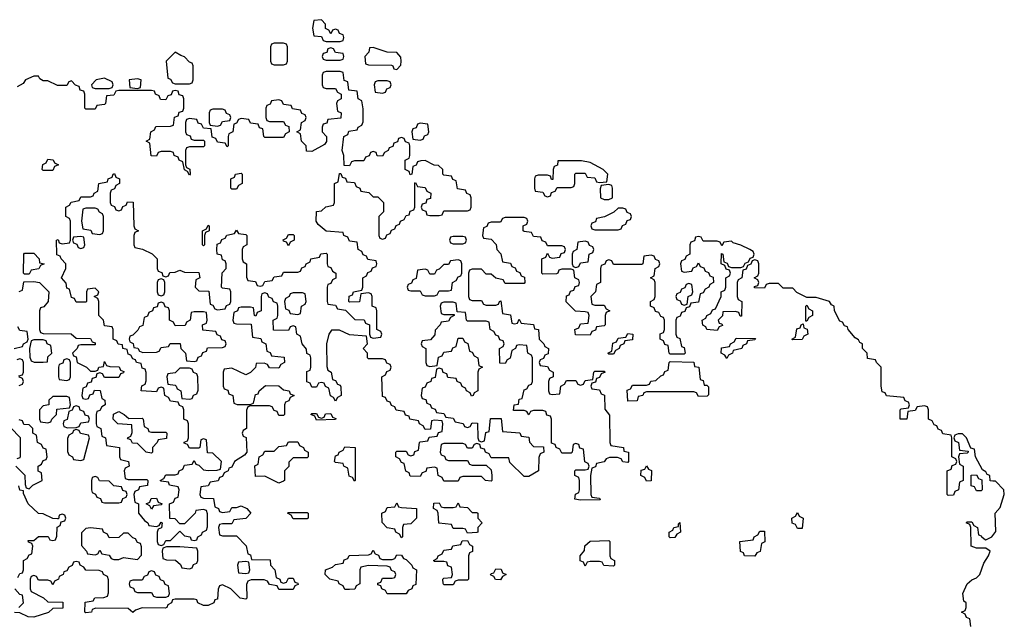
# Model space of a CAD drawing. Header units: inches. Extents: x 2773267 to 2867901, y 875810 to 985774.
# Tile 44 of 60: x 2825870 to 2830048, y 947036 to 949586. Entities that reach past the tile are written whole.
import ezdxf

# ---------------------------------------------------------------- set-up
doc = ezdxf.new("R2010")
doc.units = ezdxf.units.IN
doc.header["$MEASUREMENT"] = 0
doc.layers.add('C8924', color=7, linetype='Continuous')
doc.layers.add('C8934', color=7, linetype='Continuous')

msp = doc.modelspace()

# ---------------------------------------------------------------- linework, layer by layer
at = {"layer": 'C8924', "color": 6}
for points in [[(2827150, 949586), (2827118, 949582), (2827112, 949550), (2827118, 949518), (2827150, 949514), (2827158, 949498), (2827170, 949494), (2827230, 949494), (2827242, 949498), (2827246, 949510), (2827242, 949522), (2827227.3, 949527.3), (2827222, 949542), (2827210, 949546), (2827198, 949542), (2827190, 949526), (2827182, 949542), (2827168, 949548), (2827167.3, 949567.3)], [(2826990, 949486), (2826950, 949486), (2826938, 949482), (2826934, 949470), (2826934, 949410), (2826938, 949398), (2826950, 949394), (2826990, 949394), (2827002, 949398), (2827006, 949410), (2827006, 949470), (2827002, 949482)], [(2827190, 949466), (2827178, 949462), (2827172.7, 949447.3), (2827158, 949442), (2827154, 949430), (2827158, 949418), (2827170, 949414), (2827230, 949414), (2827242, 949418), (2827246, 949430), (2827242, 949442), (2827210, 949446), (2827202, 949462)], [(2827370, 949468), (2827354, 949466), (2827351.6, 949448.4), (2827334, 949430), (2827338, 949398), (2827350, 949394), (2827447.3, 949392.7), (2827454, 949390), (2827458, 949378), (2827470, 949374), (2827487.3, 949392.7), (2827488, 949410), (2827487.3, 949427.3), (2827470, 949446), (2827430, 949448)], [(2826530, 949448), (2826492, 949410), (2826498, 949338), (2826510, 949334), (2826518, 949318), (2826530, 949314), (2826590, 949314), (2826602, 949318), (2826606, 949330), (2826606, 949390), (2826602, 949402), (2826590, 949406), (2826568.9, 949428.9), (2826553.2, 949433.2)], [(2826230, 949338), (2826194, 949330), (2826174, 949310), (2826178, 949298), (2826190, 949294), (2826250, 949294), (2826262, 949298), (2826266, 949310), (2826262, 949322)], [(2826370, 949335.3), (2826334, 949330), (2826338, 949298), (2826370, 949294), (2826382, 949298), (2826386, 949330)], [(2827430, 949326), (2827390, 949326), (2827378, 949322), (2827374, 949310), (2827378, 949278), (2827410, 949274), (2827422, 949278), (2827427.3, 949292.7), (2827442, 949298), (2827446, 949310), (2827442, 949322)], [(2826730, 949206), (2826690, 949206), (2826678, 949202), (2826674, 949190), (2826674, 949150), (2826678, 949138), (2826710, 949134), (2826722, 949138), (2826730, 949154), (2826762, 949158), (2826766, 949170), (2826762, 949182), (2826747.3, 949187.3), (2826742, 949202)], [(2827570, 949146), (2827558, 949142), (2827552.7, 949127.3), (2827538, 949122), (2827534, 949110), (2827538, 949078), (2827570, 949074), (2827582, 949078), (2827587.3, 949092.7), (2827602, 949098), (2827606, 949110), (2827602, 949142)], [(2825970, 948946), (2825966, 948950), (2825968.4, 948971.6), (2825982, 948978), (2825990, 948994), (2826011.6, 948991.6), (2826018, 948978), (2826034, 948970), (2826018, 948962), (2826010, 948946)], [(2828254, 948986), (2828154, 948986), (2828151.6, 948968.4), (2828138, 948962), (2828134, 948950), (2828132.7, 948907.3), (2828127.3, 948907.3), (2828122, 948922), (2828110, 948926), (2828070, 948926), (2828058, 948922), (2828054, 948910), (2828054, 948870), (2828058, 948858), (2828090, 948854), (2828098, 948838), (2828110, 948834), (2828122, 948838), (2828127.3, 948852.7), (2828142, 948858), (2828150, 948874), (2828210, 948874), (2828222, 948878), (2828226, 948890), (2828226, 948930), (2828230, 948934), (2828270, 948934), (2828278, 948918), (2828310, 948914), (2828318, 948898), (2828330, 948894), (2828362, 948898), (2828366, 948930), (2828346, 948950), (2828290, 948979)], [(2826770, 948866), (2826766, 948870), (2826766, 948910), (2826782, 948918), (2826786, 948930), (2826810, 948934), (2826814, 948930), (2826814, 948890), (2826798, 948882), (2826790, 948866)], [(2828370, 948886), (2828338, 948882), (2828332.7, 948867.3), (2828334, 948830), (2828350, 948822), (2828370, 948822), (2828386, 948830), (2828386, 948870), (2828382, 948882)], [(2826190, 948786), (2826150, 948786), (2826138, 948782), (2826132, 948730), (2826138, 948698), (2826171.6, 948691.6), (2826178, 948678), (2826210, 948674), (2826222, 948678), (2826226, 948690), (2826226, 948750), (2826222, 948762), (2826208, 948768), (2826202, 948782)], [(2828430, 948786), (2828410, 948786), (2828391.6, 948768.4), (2828351.6, 948748.4), (2828318, 948742), (2828312.7, 948727.3), (2828298, 948722), (2828294, 948710), (2828298, 948698), (2828310, 948694), (2828410, 948694), (2828422, 948698), (2828428, 948712), (2828442, 948718), (2828447.3, 948732.7), (2828462, 948738), (2828466, 948750), (2828462, 948762), (2828447.3, 948767.3), (2828442, 948782)], [(2826650, 948626), (2826646, 948630), (2826646, 948690), (2826662, 948698), (2826670, 948714), (2826674, 948710), (2826674, 948690), (2826658, 948682), (2826654, 948670), (2826654, 948630)], [(2826130, 948666), (2826098, 948662), (2826094, 948650), (2826098, 948638), (2826112.7, 948632.7), (2826118, 948618), (2826130, 948614), (2826142, 948618), (2826146, 948630), (2826142, 948662)], [(2827010, 948626), (2827002, 948642), (2826990, 948646), (2826988.4, 948651.6), (2827002, 948658), (2827010, 948674), (2827030, 948674), (2827034, 948670), (2827034, 948650), (2827018, 948642)], [(2827750, 948666), (2827710, 948666), (2827698, 948662), (2827694, 948650), (2827698, 948638), (2827710, 948634), (2827750, 948634), (2827762, 948638), (2827766, 948650), (2827762, 948662)], [(2828270, 948646), (2828238, 948642), (2828234, 948610), (2828218, 948602), (2828214, 948590), (2828214, 948550), (2828218, 948538), (2828230, 948534), (2828242, 948538), (2828250, 948554), (2828282, 948558), (2828286, 948590), (2828302, 948598), (2828306, 948610), (2828302, 948622), (2828287.3, 948627.3), (2828282, 948642)], [(2825890, 948506), (2825886, 948510), (2825888, 948590), (2825890, 948594), (2825930, 948594), (2825952, 948570), (2825954, 948554), (2825974, 948550), (2825958, 948542), (2825951.6, 948528.4), (2825918, 948522), (2825910, 948506)], [(2827730, 948566), (2827698, 948562), (2827690, 948546), (2827670, 948546), (2827650, 948526), (2827638, 948522), (2827630, 948506), (2827610, 948506), (2827602, 948522), (2827590, 948526), (2827558, 948522), (2827552.7, 948487.3), (2827538, 948482), (2827532.7, 948467.3), (2827518, 948462), (2827514, 948450), (2827518, 948438), (2827530, 948434), (2827570, 948434), (2827578, 948418), (2827590, 948414), (2827630, 948414), (2827642, 948418), (2827650, 948434), (2827690, 948434), (2827702, 948438), (2827706, 948470), (2827722, 948478), (2827730, 948494), (2827742, 948498), (2827746, 948510), (2827746, 948550), (2827742, 948562)], [(2826470, 948486), (2826458, 948482), (2826454, 948470), (2826454, 948430), (2826458, 948418), (2826470, 948414), (2826482, 948418), (2826486, 948430), (2826486, 948470), (2826482, 948482)], [(2828710, 948466), (2828698, 948462), (2828692.7, 948447.3), (2828678, 948442), (2828672.7, 948427.3), (2828658, 948422), (2828654, 948410), (2828658, 948398), (2828672.7, 948392.7), (2828678, 948378), (2828690, 948374), (2828702, 948378), (2828706, 948410), (2828722, 948418), (2828726, 948430), (2828722, 948462)], [(2827070, 948426), (2827030, 948426), (2827018, 948422), (2827014, 948410), (2826998, 948402), (2826994, 948390), (2826998, 948358), (2827012, 948352), (2827018, 948338), (2827050, 948334), (2827062, 948338), (2827066, 948370), (2827082, 948378), (2827086, 948390), (2827082, 948422)], [(2826470, 948386), (2826458, 948382), (2826452.7, 948367.3), (2826438, 948362), (2826434, 948350), (2826418, 948342), (2826412.7, 948327.3), (2826398, 948322), (2826392.7, 948287.3), (2826378, 948282), (2826372, 948268), (2826350, 948246), (2826338, 948242), (2826334, 948230), (2826338, 948218), (2826351.6, 948211.6), (2826354, 948194), (2826371.6, 948191.6), (2826378, 948178), (2826392.7, 948172.7), (2826450, 948174), (2826462, 948178), (2826470, 948194), (2826502, 948198), (2826508.4, 948211.6), (2826551.6, 948211.6), (2826554, 948190), (2826574, 948170), (2826578, 948138), (2826610, 948134), (2826622, 948138), (2826627.3, 948152.7), (2826642, 948158), (2826647.3, 948172.7), (2826662, 948178), (2826667.3, 948192.7), (2826730, 948194), (2826742, 948198), (2826746, 948210), (2826742, 948222), (2826727.3, 948227.3), (2826722, 948242), (2826707.3, 948247.3), (2826702, 948262), (2826647.3, 948267.3), (2826646, 948290), (2826662, 948298), (2826666, 948310), (2826662, 948342), (2826650, 948346), (2826610, 948346), (2826598, 948342), (2826594, 948310), (2826578, 948302), (2826572.7, 948287.3), (2826530, 948286), (2826522, 948302), (2826506, 948310), (2826506, 948350), (2826502, 948362), (2826487.3, 948367.3), (2826482, 948382)], [(2829206, 948306), (2829206, 948370), (2829210, 948374), (2829218, 948358), (2829234, 948350), (2829234, 948330), (2829218, 948322), (2829210, 948306)], [(2829150, 948226), (2829146, 948230), (2829162, 948238), (2829167.3, 948272.7), (2829182, 948278), (2829186, 948290), (2829194, 948294), (2829198, 948278), (2829211.6, 948271.6), (2829214, 948250), (2829198, 948242), (2829190, 948228)], [(2828370, 948166), (2828366, 948170), (2828382, 948178), (2828387.3, 948212.7), (2828402, 948218), (2828410, 948234), (2828442, 948238), (2828450, 948254), (2828471.1, 948251.1), (2828470, 948226), (2828438, 948222), (2828434, 948210), (2828418, 948202), (2828414, 948190), (2828398, 948182), (2828390, 948166)], [(2825970, 948226), (2825930, 948226), (2825918, 948222), (2825912, 948190), (2825912.7, 948152.7), (2825918, 948138), (2825932, 948132), (2825970, 948131.3), (2825987.3, 948132.7), (2825990, 948154), (2826006, 948170), (2826002, 948202), (2825986, 948210), (2825982, 948222)], [(2828870, 948148), (2828862, 948162), (2828846, 948170), (2828847.3, 948192.7), (2828882, 948198), (2828886, 948210), (2828902, 948218), (2828910, 948234), (2828992.7, 948232.7), (2828990, 948226), (2828958, 948222), (2828954, 948210), (2828938, 948202), (2828934, 948190), (2828898, 948182), (2828894, 948170), (2828878, 948162)], [(2826070, 948146), (2826058, 948142), (2826052.7, 948127.3), (2826038, 948122), (2826034, 948110), (2826034, 948070), (2826038, 948058), (2826070, 948054), (2826082, 948058), (2826086, 948070), (2826086, 948130), (2826082, 948142)], [(2828774, 948034), (2828786, 948034), (2828792.7, 948027.3), (2828792.7, 947992.7), (2828787.3, 947987.3), (2828750, 947986), (2828742, 948002), (2828730, 948006), (2828530, 948006), (2828518, 948002), (2828514, 947990), (2828494, 947986), (2828490, 947968), (2828450, 947966), (2828447.3, 948012.7), (2828462, 948018), (2828470, 948034), (2828530, 948034), (2828542, 948038), (2828548.4, 948051.6), (2828570, 948054), (2828590, 948074), (2828602, 948078), (2828607.3, 948092.7), (2828622, 948098), (2828626, 948130), (2828630, 948134), (2828730, 948132), (2828734, 948114), (2828752, 948110), (2828758, 948058), (2828770, 948054)], [(2826590, 948106), (2826550, 948106), (2826530, 948086), (2826498, 948082), (2826494, 948070), (2826498, 948038), (2826530, 948034), (2826534, 948030), (2826538, 948018), (2826554, 948010), (2826558, 947978), (2826590, 947974), (2826602, 947978), (2826608, 947992), (2826622, 947998), (2826627.3, 948012.7), (2826626, 948070), (2826622, 948082), (2826608, 948088), (2826602, 948102)], [(2826070, 947986), (2826010, 947986), (2825994, 947970), (2825994, 947950), (2825970, 947946), (2825954, 947930), (2825954, 947890), (2825958, 947878), (2825990, 947874), (2826002, 947878), (2826006, 947890), (2826026, 947910), (2826028, 947932), (2826082, 947938), (2826086, 947950), (2826082, 947982)], [(2826110, 947946), (2826098, 947942), (2826092.7, 947927.3), (2826078, 947922), (2826071.6, 947888.4), (2826058, 947882), (2826054, 947870), (2826058, 947858), (2826072.7, 947852.7), (2826110, 947854), (2826122, 947858), (2826130, 947874), (2826162, 947878), (2826166, 947890), (2826162, 947902), (2826147.3, 947907.3), (2826142, 947922), (2826127.3, 947927.3), (2826122, 947942)], [(2826332.7, 947892.7), (2826390, 947894), (2826394, 947890), (2826398, 947858), (2826414, 947850), (2826418, 947838), (2826430, 947834), (2826490, 947834), (2826494, 947830), (2826492.7, 947807.3), (2826458, 947802), (2826454, 947790), (2826434, 947770), (2826434, 947750), (2826430, 947746), (2826406, 947750), (2826370, 947786), (2826348.4, 947788.4), (2826342, 947802), (2826330, 947806), (2826328, 947810), (2826342, 947818), (2826347.3, 947832.7), (2826346, 947866), (2826286, 947870), (2826266, 947890), (2826268.7, 947911.3), (2826290, 947922), (2826314, 947910)], [(2827130, 947886), (2827122, 947902), (2827106, 947910), (2827110, 947914), (2827130, 947914), (2827138, 947898), (2827150, 947894), (2827162, 947898), (2827167.3, 947912.7), (2827190, 947914), (2827198, 947898), (2827212, 947892), (2827210, 947888)], [(2826110, 947846), (2826098, 947842), (2826094, 947830), (2826078, 947822), (2826072.7, 947807.3), (2826072.7, 947752.7), (2826078, 947738), (2826094, 947730), (2826098, 947718), (2826130, 947714), (2826142, 947718), (2826166, 947810), (2826162, 947822), (2826128.4, 947828.4), (2826122, 947842)], [(2826970, 947618), (2826910, 947648), (2826870, 947646), (2826868.4, 947691.6), (2826882, 947698), (2826886, 947730), (2826902, 947738), (2826910, 947754), (2826950, 947754), (2826970, 947774), (2827002, 947778), (2827010, 947794), (2827050, 947794), (2827058, 947778), (2827074, 947770), (2827078, 947758), (2827094, 947750), (2827094, 947730), (2827090, 947726), (2827030, 947726), (2827012.7, 947707.3), (2827011.6, 947688.4), (2826994, 947670), (2826994, 947630), (2826990, 947626)], [(2827290, 947626), (2827282, 947642), (2827268.4, 947648.4), (2827262, 947682), (2827246, 947690), (2827242, 947702), (2827210, 947706), (2827206, 947710), (2827210, 947734), (2827222, 947738), (2827226, 947750), (2827242, 947758), (2827250, 947772), (2827294, 947770), (2827294, 947630)], [(2828530, 947626), (2828522, 947642), (2828506, 947650), (2828507.3, 947672.7), (2828522, 947678), (2828530, 947692), (2828538, 947678), (2828551.6, 947671.6), (2828550, 947628)], [(2829930, 947586), (2829922, 947602), (2829907.3, 947607.3), (2829907.3, 947652.7), (2829930, 947654), (2829938, 947638), (2829952.7, 947632.7), (2829954, 947590), (2829950, 947586)], [(2826190, 947646), (2826178, 947642), (2826174, 947630), (2826174, 947590), (2826178, 947578), (2826192, 947572), (2826198, 947558), (2826212.7, 947552.7), (2826218, 947538), (2826230, 947534), (2826290, 947534), (2826302, 947538), (2826307.3, 947552.7), (2826322, 947558), (2826326, 947570), (2826322, 947582), (2826307.3, 947587.3), (2826302, 947602), (2826270, 947606), (2826250, 947626), (2826208, 947628), (2826202, 947642)], [(2826430, 947508), (2826422, 947522), (2826406, 947530), (2826422, 947538), (2826427.3, 947552.7), (2826450, 947554), (2826458, 947538), (2826474, 947530), (2826470, 947526), (2826438, 947522)], [(2827490, 947386), (2827482, 947402), (2827466, 947410), (2827462, 947422), (2827430, 947428), (2827408.4, 947451.6), (2827406, 947490), (2827422, 947498), (2827430, 947514), (2827462, 947518), (2827470, 947534), (2827478, 947518), (2827490, 947514), (2827554, 947510), (2827554, 947470), (2827530, 947446), (2827498, 947442), (2827494, 947430), (2827494, 947390)], [(2827790, 947494), (2827810, 947494), (2827814, 947490), (2827814, 947470), (2827832, 947450), (2827814, 947430), (2827814, 947410), (2827810, 947408), (2827770, 947406), (2827762, 947422), (2827750, 947426), (2827710, 947426), (2827702, 947442), (2827648.7, 947448.7), (2827646, 947490), (2827642, 947502), (2827626, 947510), (2827627.3, 947532.7), (2827650, 947534), (2827658, 947518), (2827670, 947514), (2827710, 947514), (2827722, 947518), (2827730, 947534), (2827738, 947518), (2827770, 947514)], [(2827030, 947466), (2827022, 947482), (2827006, 947490), (2827010, 947494), (2827090, 947494), (2827094, 947490), (2827094, 947470), (2827090, 947466)], [(2829170, 947426), (2829162, 947442), (2829148.4, 947448.4), (2829146, 947470), (2829162, 947478), (2829170, 947494), (2829178, 947478), (2829194, 947470), (2829190, 947426)], [(2828630, 947386), (2828626, 947390), (2828626, 947410), (2828642, 947418), (2828646, 947430), (2828666, 947434), (2828666, 947446), (2828671.6, 947451.6), (2828674, 947410), (2828658, 947402), (2828650, 947388)], [(2826170, 947428), (2826150, 947426), (2826132.7, 947407.3), (2826132.7, 947352.7), (2826154, 947330), (2826158, 947318), (2826190, 947314), (2826202, 947318), (2826210, 947334), (2826218, 947318), (2826250, 947312), (2826258, 947298), (2826270, 947294), (2826290, 947294), (2826310, 947302), (2826370, 947294), (2826387.3, 947312.7), (2826387.3, 947347.3), (2826382, 947362), (2826370, 947366), (2826362, 947382), (2826350, 947386), (2826330, 947406), (2826310, 947406), (2826290, 947388), (2826250, 947386), (2826242, 947402), (2826226, 947410), (2826222, 947422)], [(2828990, 947308), (2828946, 947310), (2828942, 947322), (2828928.4, 947328.4), (2828926, 947370), (2828982, 947378), (2828986, 947390), (2829002, 947398), (2829010, 947414), (2829030, 947414), (2829031.6, 947368.4), (2829018, 947362), (2829012.7, 947327.3), (2828998, 947322)], [(2827670, 947186), (2827667.3, 947192.7), (2827666, 947210), (2827670, 947214), (2827702, 947218), (2827706, 947230), (2827702, 947262), (2827687.3, 947267.3), (2827682, 947282), (2827670, 947286), (2827630, 947286), (2827626, 947290), (2827642, 947298), (2827646, 947310), (2827662, 947318), (2827670, 947334), (2827702, 947338), (2827708.4, 947351.6), (2827742, 947358), (2827747.3, 947372.7), (2827770, 947374), (2827778, 947358), (2827792, 947350), (2827791.6, 947328.4), (2827778, 947322), (2827774, 947310), (2827774, 947210), (2827770, 947206), (2827730, 947206), (2827718, 947202), (2827710, 947186)], [(2828390, 947266), (2828348.4, 947268.4), (2828342, 947282), (2828330, 947286), (2828290, 947286), (2828278, 947282), (2828270, 947266), (2828262, 947282), (2828248.4, 947288.4), (2828248, 947310), (2828267.3, 947332.7), (2828268.7, 947351.3), (2828290, 947372), (2828370, 947374), (2828374, 947370), (2828374, 947310), (2828378, 947298), (2828394, 947290), (2828394, 947270)], [(2826550, 947348), (2826492.7, 947347.3), (2826478, 947342), (2826474, 947330), (2826478, 947298), (2826492.7, 947292.7), (2826531.6, 947291.6), (2826552.7, 947272.7), (2826558, 947258), (2826590, 947254), (2826602, 947258), (2826607.3, 947272.7), (2826622, 947278), (2826626, 947290), (2826626, 947330), (2826622, 947342)], [(2827410, 947294), (2827450, 947294), (2827462, 947298), (2827470, 947314), (2827490, 947312), (2827498, 947298), (2827510, 947294), (2827534, 947270), (2827538, 947258), (2827554, 947250), (2827551.6, 947188.4), (2827538, 947182), (2827534, 947170), (2827518, 947162), (2827510, 947148), (2827430, 947148.7), (2827422, 947162), (2827406, 947170), (2827402, 947182), (2827390, 947186), (2827390, 947194), (2827402, 947198), (2827410, 947214), (2827450, 947214), (2827462, 947218), (2827466, 947230), (2827462, 947242), (2827447.3, 947247.3), (2827442, 947262), (2827430, 947266), (2827350, 947268), (2827318, 947262), (2827314, 947250), (2827314, 947190), (2827298, 947182), (2827291.6, 947168.4), (2827270, 947166), (2827250, 947166), (2827242, 947182), (2827226, 947190), (2827222, 947202), (2827186, 947210), (2827166, 947230), (2827168, 947250), (2827198, 947262), (2827210, 947272), (2827242, 947278), (2827247.3, 947292.7), (2827262, 947298), (2827268.4, 947311.6), (2827350, 947314), (2827362, 947318), (2827370, 947334), (2827378, 947318), (2827392.7, 947312.7), (2827398, 947298)], [(2826830, 947286), (2826798, 947282), (2826794, 947270), (2826798, 947238), (2826830, 947234), (2826842, 947238), (2826846, 947250), (2826842, 947282)], [(2826430, 947246), (2826418, 947242), (2826412.7, 947227.3), (2826398, 947222), (2826390, 947206), (2826350, 947206), (2826338, 947202), (2826334, 947190), (2826338, 947178), (2826352.7, 947172.7), (2826358, 947158), (2826370, 947154), (2826430, 947154), (2826438, 947138), (2826450, 947134), (2826490, 947134), (2826502, 947138), (2826506, 947150), (2826502, 947182), (2826487.3, 947187.3), (2826482, 947202), (2826467.3, 947207.3), (2826462, 947222), (2826447.3, 947227.3), (2826442, 947242)], [(2827910, 947208), (2827888.4, 947208.4), (2827882, 947222), (2827868.4, 947228.4), (2827870, 947234), (2827882, 947238), (2827890, 947254), (2827912.7, 947252.7), (2827918, 947238), (2827934, 947230), (2827918, 947222)]]:
    msp.add_lwpolyline(points, close=True, dxfattribs=at)
for points in [[(2825868.4, 948431.6), (2825882, 948438), (2825887.3, 948472.7), (2825930, 948474), (2825954, 948470), (2825994, 948430), (2825991.3, 948388.7), (2825972.7, 948367.3), (2825958, 948362), (2825954, 948350), (2825954, 948270), (2825958, 948258), (2825970, 948254), (2826088.4, 948251.6), (2826110, 948234), (2826170, 948232), (2826178, 948218), (2826190, 948214), (2826190, 948206), (2826130, 948206), (2826118, 948202), (2826114, 948190), (2826094, 948170), (2826098, 948158), (2826110, 948154), (2826114, 948130), (2826154, 948110), (2826170, 948094), (2826190, 948094), (2826202, 948098), (2826206, 948110), (2826226, 948114), (2826230, 948134), (2826238, 948118), (2826252.7, 948112.7), (2826291.6, 948111.6), (2826298, 948098), (2826311.6, 948091.6), (2826310, 948086), (2826298, 948082), (2826290, 948066), (2826230, 948066), (2826222, 948082), (2826210, 948086), (2826198, 948082), (2826192.7, 948067.3), (2826178, 948062), (2826172.7, 948047.3), (2826158, 948042), (2826152.7, 948027.3), (2826138, 948022), (2826134, 947990), (2826138, 947978), (2826150, 947974), (2826162, 947978), (2826167.3, 947992.7), (2826182, 947998), (2826187.3, 948012.7), (2826212, 948012), (2826218, 947978), (2826231.3, 947970), (2826232, 947950), (2826218, 947942), (2826210, 947926), (2826198, 947922), (2826194, 947910), (2826194, 947870), (2826198, 947858), (2826214, 947850), (2826218, 947818), (2826234, 947810), (2826238, 947778), (2826294, 947770), (2826294, 947730), (2826298, 947718), (2826332, 947710), (2826334, 947690), (2826318, 947682), (2826314, 947670), (2826318, 947638), (2826330, 947634), (2826410, 947634), (2826414, 947630), (2826412, 947608), (2826378, 947602), (2826374, 947590), (2826358, 947582), (2826354, 947570), (2826358, 947538), (2826374, 947530), (2826374, 947490), (2826399.6, 947459.6), (2826414, 947450), (2826418, 947438), (2826450, 947434), (2826462, 947438), (2826470, 947452), (2826474, 947450), (2826471.6, 947428.4), (2826458, 947422), (2826454, 947410), (2826454, 947370), (2826458, 947358), (2826470, 947354), (2826482, 947358), (2826490, 947374), (2826510, 947374), (2826550, 947414), (2826570, 947394), (2826594, 947390), (2826598, 947378), (2826610, 947374), (2826622, 947378), (2826626, 947390), (2826642, 947398), (2826646, 947410), (2826662, 947418), (2826667.3, 947432.7), (2826667.3, 947487.3), (2826662, 947502), (2826650, 947506), (2826618, 947502), (2826614, 947490), (2826570, 947446), (2826550, 947446), (2826530, 947466), (2826507.3, 947467.3), (2826506, 947530), (2826522, 947538), (2826530, 947554), (2826542, 947558), (2826546, 947590), (2826542, 947602), (2826506, 947610), (2826502, 947622), (2826470, 947626), (2826466, 947630), (2826482, 947638), (2826490, 947654), (2826530, 947654), (2826542, 947658), (2826546, 947670), (2826562, 947678), (2826570, 947694), (2826602, 947698), (2826610, 947714), (2826618, 947698), (2826630, 947694), (2826650, 947674), (2826670, 947672), (2826707.3, 947672.7), (2826722, 947678), (2826726, 947710), (2826690, 947746), (2826667.3, 947747.3), (2826662, 947802), (2826650, 947806), (2826638, 947802), (2826634, 947770), (2826630, 947766), (2826590, 947766), (2826582, 947782), (2826567.3, 947787.3), (2826567.3, 947792.7), (2826582, 947798), (2826586, 947810), (2826586, 947870), (2826582, 947882), (2826566, 947890), (2826566, 947930), (2826562, 947942), (2826548, 947948), (2826542, 947962), (2826510, 947966), (2826502, 947982), (2826486, 947990), (2826482, 948022), (2826470, 948026), (2826458, 948022), (2826450, 948006), (2826386, 948010), (2826388.4, 948031.6), (2826402, 948038), (2826407.3, 948052.7), (2826407.3, 948087.3), (2826402, 948102), (2826390, 948106), (2826386, 948126), (2826366, 948130), (2826362, 948142), (2826350, 948146), (2826342, 948162), (2826330, 948166), (2826326, 948186), (2826308, 948190), (2826306, 948206), (2826288.4, 948208.4), (2826282, 948222), (2826266, 948230), (2826266, 948270), (2826262, 948282), (2826230, 948286), (2826226, 948310), (2826206, 948330), (2826206, 948390), (2826202, 948402), (2826186, 948410), (2826202, 948418), (2826206, 948430), (2826190, 948446), (2826158, 948442), (2826154, 948430), (2826154, 948390), (2826150, 948386), (2826110, 948386), (2826102, 948402), (2826090, 948406), (2826082, 948442), (2826070, 948446), (2826067.3, 948467.3), (2826048, 948490), (2826066, 948530), (2826066, 948550), (2826046, 948570), (2826042, 948582), (2826028, 948588), (2826026, 948650), (2826032.7, 948652.7), (2826038, 948638), (2826050, 948634), (2826082, 948638), (2826086, 948650), (2826086, 948730), (2826082, 948742), (2826066, 948750), (2826066, 948790), (2826082, 948798), (2826088.4, 948811.6), (2826122, 948818), (2826130, 948834), (2826170, 948834), (2826182, 948838), (2826186, 948850), (2826202, 948858), (2826206, 948890), (2826242, 948898), (2826246, 948910), (2826262, 948918), (2826266, 948930), (2826272.7, 948932.7), (2826278, 948918), (2826294, 948910), (2826294, 948890), (2826278, 948882), (2826272.7, 948867.3), (2826258, 948862), (2826254, 948850), (2826254, 948810), (2826258, 948798), (2826272.7, 948792.7), (2826278, 948778), (2826290, 948774), (2826302, 948778), (2826307.3, 948792.7), (2826322, 948798), (2826327.3, 948812.7), (2826351.6, 948811.6), (2826354, 948710), (2826358, 948698), (2826374, 948690), (2826358, 948682), (2826354, 948670), (2826354, 948630), (2826358, 948618), (2826391.6, 948611.6), (2826432, 948592), (2826454, 948570), (2826454, 948530), (2826458, 948518), (2826472.7, 948512.7), (2826478, 948498), (2826490, 948494), (2826502, 948498), (2826507.3, 948512.7), (2826530, 948514), (2826550, 948522), (2826570, 948514), (2826630, 948512), (2826634, 948490), (2826618, 948482), (2826614, 948450), (2826630, 948434), (2826672.7, 948432.7), (2826678, 948378), (2826690, 948374), (2826698, 948358), (2826710, 948354), (2826742, 948358), (2826748, 948372), (2826762, 948378), (2826766, 948390), (2826766, 948430), (2826762, 948442), (2826730, 948446), (2826726, 948450), (2826728.9, 948511.1), (2826746, 948530), (2826746, 948550), (2826742, 948562), (2826730, 948566), (2826726, 948586), (2826708, 948590), (2826706, 948610), (2826707.3, 948632.7), (2826722, 948638), (2826727.3, 948652.7), (2826742, 948658), (2826748.4, 948671.6), (2826782, 948678), (2826790, 948692), (2826798, 948678), (2826830, 948674), (2826834, 948670), (2826834, 948630), (2826818, 948622), (2826814, 948610), (2826814, 948570), (2826818, 948558), (2826832, 948550), (2826832.7, 948492.7), (2826838, 948478), (2826870, 948474), (2826878, 948458), (2826890, 948454), (2826902, 948458), (2826910, 948474), (2826942, 948478), (2826950, 948494), (2826982, 948498), (2826990, 948514), (2827050, 948514), (2827062, 948518), (2827067.3, 948532.7), (2827082, 948538), (2827086, 948550), (2827102, 948558), (2827106, 948570), (2827142, 948578), (2827148.4, 948591.6), (2827170, 948594), (2827174, 948590), (2827174, 948550), (2827178, 948538), (2827190, 948534), (2827198, 948518), (2827212, 948510), (2827211.6, 948488.4), (2827198, 948482), (2827190, 948466), (2827178, 948462), (2827174, 948450), (2827174, 948390), (2827178, 948378), (2827210, 948374), (2827218, 948358), (2827252.7, 948352.7), (2827292.7, 948312.7), (2827331.6, 948311.6), (2827338, 948298), (2827354, 948290), (2827354, 948250), (2827358, 948238), (2827370, 948234), (2827402, 948238), (2827406, 948250), (2827402, 948262), (2827386, 948270), (2827386, 948350), (2827382, 948362), (2827366, 948370), (2827366, 948410), (2827362, 948422), (2827350, 948426), (2827318, 948422), (2827311.6, 948388.4), (2827270, 948386), (2827266, 948390), (2827268.4, 948411.6), (2827282, 948418), (2827286, 948430), (2827322, 948438), (2827326, 948450), (2827326, 948490), (2827342, 948498), (2827347.3, 948512.7), (2827362, 948518), (2827367.3, 948532.7), (2827382, 948538), (2827386, 948550), (2827382, 948562), (2827347.3, 948567.3), (2827342, 948582), (2827327.3, 948587.3), (2827322, 948602), (2827306, 948610), (2827302, 948642), (2827270, 948646), (2827262, 948662), (2827246, 948670), (2827242, 948682), (2827170, 948688), (2827136.4, 948716.4), (2827128, 948730), (2827130, 948772), (2827150, 948774), (2827168.4, 948791.6), (2827202, 948798), (2827206, 948810), (2827206, 948890), (2827222, 948898), (2827227.3, 948932.7), (2827232.7, 948932.7), (2827238, 948918), (2827252.7, 948912.7), (2827258, 948898), (2827290, 948894), (2827298, 948878), (2827314, 948870), (2827318, 948858), (2827351.6, 948851.6), (2827370, 948834), (2827390, 948834), (2827414, 948810), (2827414, 948770), (2827394, 948750), (2827394, 948670), (2827398, 948658), (2827410, 948654), (2827422, 948658), (2827427.3, 948672.7), (2827442, 948678), (2827447.3, 948692.7), (2827462, 948698), (2827467.3, 948712.7), (2827482, 948718), (2827486, 948730), (2827502, 948738), (2827510, 948754), (2827522, 948758), (2827527.3, 948772.7), (2827542, 948778), (2827546, 948790), (2827546, 948890), (2827550, 948894), (2827558, 948878), (2827590, 948874), (2827598, 948858), (2827614, 948850), (2827612.7, 948827.3), (2827598, 948822), (2827592.7, 948807.3), (2827578, 948802), (2827574, 948790), (2827578, 948778), (2827592.7, 948772.7), (2827598, 948758), (2827610, 948754), (2827650, 948754), (2827662, 948758), (2827670, 948774), (2827770, 948774), (2827782, 948778), (2827786, 948790), (2827786, 948830), (2827782, 948842), (2827767.3, 948847.3), (2827762, 948862), (2827727.3, 948867.3), (2827722, 948902), (2827707.3, 948907.3), (2827702, 948922), (2827670, 948926), (2827666, 948930), (2827666, 948950), (2827647.3, 948967.3), (2827628.4, 948968.4), (2827590, 948988), (2827572.7, 948987.3), (2827558, 948982), (2827552, 948968), (2827538, 948962), (2827534, 948930), (2827527.3, 948927.3), (2827522, 948942), (2827506, 948950), (2827506, 948990), (2827522, 948998), (2827526, 949010), (2827526, 949050), (2827522, 949062), (2827507.3, 949067.3), (2827502, 949082), (2827490, 949086), (2827478, 949082), (2827472.7, 949067.3), (2827458, 949062), (2827452.7, 949047.3), (2827438, 949042), (2827434, 949030), (2827418, 949022), (2827410, 949006), (2827387.3, 949007.3), (2827382, 949022), (2827370, 949026), (2827358, 949022), (2827352.7, 949007.3), (2827338, 949002), (2827330, 948986), (2827290, 948986), (2827278, 948982), (2827270, 948966), (2827247.3, 948967.3), (2827246, 949010), (2827238, 949030), (2827246, 949090), (2827262, 949098), (2827267.3, 949112.7), (2827302, 949118), (2827306, 949130), (2827322, 949138), (2827327.3, 949152.7), (2827327.3, 949207.3), (2827322, 949242), (2827306, 949250), (2827302, 949282), (2827267.3, 949287.3), (2827262, 949322), (2827247.3, 949327.3), (2827242, 949362), (2827230, 949366), (2827170, 949366), (2827158, 949362), (2827154, 949350), (2827154, 949310), (2827158, 949298), (2827170, 949294), (2827210, 949294), (2827218, 949278), (2827234, 949270), (2827234, 949250), (2827218, 949242), (2827214, 949230), (2827218, 949198), (2827234, 949190), (2827232.7, 949167.3), (2827178, 949162), (2827172.7, 949147.3), (2827158, 949142), (2827154, 949130), (2827154, 949110), (2827172, 949090), (2827171.6, 949068.4), (2827163.6, 949056.4), (2827110, 949026), (2827087.3, 949027.3), (2827086, 949050), (2827066, 949070), (2827062, 949102), (2827046, 949110), (2827062, 949118), (2827066, 949150), (2827082, 949158), (2827086, 949170), (2827082, 949182), (2827067.3, 949187.3), (2827062, 949202), (2827027.3, 949207.3), (2827022, 949222), (2826990, 949226), (2826982, 949242), (2826970, 949246), (2826938, 949242), (2826932.7, 949227.3), (2826918, 949222), (2826914, 949210), (2826914, 949170), (2826918, 949158), (2826930, 949154), (2826990, 949154), (2826998, 949138), (2827012.7, 949132.7), (2827014, 949110), (2826998, 949102), (2826990, 949086), (2826910, 949086), (2826906, 949090), (2826902, 949122), (2826887.3, 949127.3), (2826882, 949142), (2826850, 949146), (2826842, 949162), (2826810, 949166), (2826798, 949162), (2826790, 949146), (2826778, 949142), (2826774, 949110), (2826758, 949102), (2826754, 949090), (2826754, 949050), (2826750, 949046), (2826742, 949062), (2826710, 949066), (2826702, 949082), (2826687.3, 949087.3), (2826682, 949122), (2826650, 949126), (2826642, 949142), (2826627.3, 949147.3), (2826622, 949162), (2826590, 949166), (2826578, 949162), (2826574, 949150), (2826574, 949110), (2826578, 949098), (2826592.7, 949092.7), (2826598, 949078), (2826610, 949074), (2826650, 949074), (2826654, 949070), (2826654, 949050), (2826650, 949046), (2826590, 949046), (2826578, 949042), (2826574, 949030), (2826574, 948970), (2826578, 948958), (2826591.6, 948951.6), (2826594, 948930), (2826590, 948926), (2826582, 948942), (2826568.7, 948948.7), (2826562, 948982), (2826546, 948990), (2826542, 949002), (2826526, 949010), (2826522, 949022), (2826510, 949026), (2826470, 949026), (2826458, 949022), (2826450, 949006), (2826427.3, 949007.3), (2826422, 949062), (2826406, 949070), (2826422, 949078), (2826426, 949110), (2826442, 949118), (2826447.3, 949132.7), (2826510, 949134), (2826522, 949138), (2826527.3, 949172.7), (2826542, 949178), (2826547.3, 949192.7), (2826562, 949198), (2826566, 949210), (2826566, 949250), (2826562, 949262), (2826547.3, 949267.3), (2826542, 949282), (2826530, 949286), (2826518, 949282), (2826512.7, 949267.3), (2826498, 949262), (2826490, 949246), (2826467.3, 949247.3), (2826462, 949262), (2826446, 949270), (2826442, 949282), (2826430, 949286), (2826290, 949286), (2826278, 949282), (2826270, 949266), (2826238, 949262), (2826234, 949230), (2826230, 949226), (2826198, 949222), (2826190, 949206), (2826150, 949206), (2826146, 949210), (2826146, 949270), (2826142, 949282), (2826127.3, 949287.3), (2826122, 949302), (2826107.3, 949307.3), (2826090, 949326), (2826078, 949322), (2826070, 949306), (2826030, 949306), (2825990, 949326), (2825970, 949326), (2825955.3, 949335.3), (2825950, 949346), (2825930, 949346), (2825894, 949330), (2825884.7, 949315.3), (2825859.6, 949300.4)], [(2830000, 947626.6), (2829987.3, 947627.3), (2829986, 947650), (2829974.6, 947654.6), (2829970, 947666), (2829955.3, 947675.3), (2829926, 947730), (2829922, 947762), (2829906, 947766), (2829888, 947810), (2829870, 947828), (2829852.7, 947827.3), (2829838, 947822), (2829834, 947810), (2829838, 947798), (2829854, 947790), (2829858, 947758), (2829894, 947754), (2829894, 947750), (2829890, 947746), (2829858, 947742), (2829854, 947730), (2829858, 947698), (2829874, 947690), (2829874, 947630), (2829858, 947622), (2829854, 947590), (2829838, 947582), (2829832.7, 947567.3), (2829810, 947566), (2829806, 947570), (2829806, 947670), (2829822, 947678), (2829827.3, 947692.7), (2829842, 947698), (2829846, 947710), (2829842, 947722), (2829826, 947730), (2829826, 947810), (2829822, 947822), (2829787.3, 947827.3), (2829782, 947842), (2829767.3, 947847.3), (2829762, 947862), (2829750, 947866), (2829742, 947882), (2829726, 947890), (2829726, 947930), (2829722, 947942), (2829710, 947946), (2829678, 947942), (2829670, 947926), (2829638, 947922), (2829634, 947890), (2829606, 947890), (2829606, 947930), (2829610, 947934), (2829642, 947938), (2829646, 947950), (2829642, 947962), (2829627.3, 947967.3), (2829622, 947982), (2829548.4, 947988.4), (2829542, 948002), (2829530, 948006), (2829526, 948030), (2829526, 948110), (2829506, 948130), (2829502, 948142), (2829467.3, 948147.3), (2829466, 948170), (2829446, 948190), (2829446, 948210), (2829434.6, 948214.6), (2829430, 948226), (2829415.3, 948235.3), (2829386, 948270), (2829382, 948282), (2829370, 948286), (2829362, 948302), (2829350, 948306), (2829328, 948350), (2829326, 948370), (2829315.3, 948375.3), (2829306, 948390), (2829250, 948406), (2829210, 948406), (2829167.3, 948427.3), (2829150, 948446), (2829110, 948446), (2829090, 948466), (2829050, 948466), (2829038, 948462), (2829030, 948446), (2828987.3, 948447.3), (2828987.3, 948452.7), (2829002, 948458), (2829006, 948470), (2829002, 948482), (2828986, 948490), (2829002, 948498), (2829006, 948510), (2829006, 948550), (2829002, 948562), (2828990, 948566), (2828978, 948562), (2828972.7, 948547.3), (2828958, 948542), (2828952.7, 948527.3), (2828938, 948522), (2828934, 948490), (2828918, 948482), (2828914, 948470), (2828914, 948410), (2828918, 948398), (2828934, 948390), (2828932.7, 948327.3), (2828927.3, 948327.3), (2828922, 948342), (2828907.3, 948347.3), (2828854, 948346), (2828851.6, 948328.4), (2828834, 948310), (2828838, 948298), (2828850, 948294), (2828852.7, 948287.3), (2828838, 948282), (2828830, 948266), (2828786, 948270), (2828782, 948282), (2828768.7, 948288.7), (2828766, 948310), (2828782, 948318), (2828786, 948330), (2828802, 948338), (2828810, 948354), (2828822, 948358), (2828846, 948410), (2828846, 948430), (2828862, 948438), (2828866, 948450), (2828866, 948490), (2828882, 948498), (2828886, 948510), (2828882, 948522), (2828867.3, 948527.3), (2828862, 948542), (2828846, 948550), (2828847.3, 948592.7), (2828854, 948590), (2828858, 948558), (2828872, 948552), (2828878, 948538), (2828890, 948534), (2828930, 948534), (2828942, 948538), (2828948, 948552), (2828962, 948558), (2828970, 948574), (2828982, 948578), (2828986, 948590), (2828982, 948602), (2828968, 948610), (2828930, 948628.7), (2828898, 948638), (2828890, 948646), (2828858, 948642), (2828850, 948626), (2828842, 948642), (2828830, 948646), (2828770, 948646), (2828762, 948662), (2828750, 948666), (2828738, 948662), (2828732.7, 948647.3), (2828718, 948642), (2828714, 948630), (2828714, 948590), (2828698, 948582), (2828692.7, 948567.3), (2828678, 948562), (2828674, 948550), (2828678, 948518), (2828690, 948514), (2828722, 948518), (2828727.3, 948532.7), (2828742, 948538), (2828750, 948554), (2828758, 948538), (2828772.7, 948532.7), (2828778, 948518), (2828792.7, 948512.7), (2828798, 948498), (2828812.7, 948492.7), (2828814, 948470), (2828798, 948462), (2828794, 948450), (2828778, 948442), (2828770, 948426), (2828758, 948422), (2828750, 948386), (2828718, 948382), (2828712.7, 948367.3), (2828698, 948362), (2828692.7, 948347.3), (2828678, 948342), (2828672.7, 948327.3), (2828658, 948322), (2828654, 948310), (2828654, 948250), (2828658, 948238), (2828671.6, 948231.6), (2828678, 948198), (2828690, 948194), (2828694, 948170), (2828690, 948166), (2828630, 948166), (2828626, 948170), (2828622, 948202), (2828607.3, 948207.3), (2828602, 948222), (2828588, 948230), (2828588.4, 948251.6), (2828602, 948258), (2828606, 948270), (2828606, 948310), (2828602, 948322), (2828590, 948326), (2828582, 948342), (2828567.3, 948347.3), (2828562, 948362), (2828546, 948370), (2828546, 948390), (2828562, 948398), (2828566, 948410), (2828566, 948470), (2828562, 948482), (2828546, 948490), (2828562, 948498), (2828566, 948530), (2828582, 948538), (2828586, 948550), (2828582, 948562), (2828567.3, 948567.3), (2828562, 948582), (2828550, 948586), (2828518, 948582), (2828514, 948550), (2828510, 948546), (2828390, 948546), (2828382, 948562), (2828370, 948566), (2828358, 948562), (2828352.7, 948547.3), (2828338, 948542), (2828334, 948530), (2828334, 948470), (2828318, 948462), (2828314, 948430), (2828294, 948410), (2828298, 948378), (2828310, 948374), (2828350, 948374), (2828358, 948358), (2828374, 948350), (2828358, 948342), (2828354, 948330), (2828354, 948290), (2828350, 948286), (2828318, 948282), (2828312.7, 948267.3), (2828298, 948262), (2828290, 948246), (2828228.4, 948248.4), (2828226, 948270), (2828242, 948278), (2828250, 948294), (2828282, 948298), (2828286, 948330), (2828282, 948342), (2828270, 948346), (2828228.4, 948348.4), (2828188.4, 948388.4), (2828190, 948414), (2828202, 948418), (2828207.3, 948432.7), (2828222, 948438), (2828227.3, 948452.7), (2828242, 948458), (2828246, 948470), (2828242, 948482), (2828226, 948490), (2828222, 948522), (2828210, 948526), (2828170, 948526), (2828158, 948522), (2828154, 948510), (2828147.3, 948507.3), (2828090, 948506), (2828086, 948510), (2828086, 948570), (2828102, 948578), (2828110, 948594), (2828118, 948578), (2828130, 948574), (2828162, 948578), (2828167.3, 948592.7), (2828182, 948598), (2828186, 948610), (2828182, 948622), (2828170, 948626), (2828110, 948626), (2828102, 948642), (2828087.3, 948647.3), (2828082, 948662), (2828050, 948666), (2828042, 948682), (2828010, 948686), (2828006, 948690), (2828006, 948710), (2828022, 948718), (2828026, 948730), (2828022, 948742), (2828010, 948746), (2827930, 948746), (2827918, 948742), (2827910, 948726), (2827870, 948726), (2827858, 948722), (2827852.7, 948707.3), (2827838, 948702), (2827834, 948670), (2827838, 948658), (2827870, 948654), (2827891.3, 948631.3), (2827894, 948610), (2827911.6, 948591.6), (2827918, 948558), (2827952.7, 948552.7), (2827958, 948538), (2827972.7, 948532.7), (2827978, 948518), (2827992.7, 948512.7), (2827998, 948498), (2828012.7, 948492.7), (2828014, 948470), (2828010, 948466), (2827930, 948466), (2827922, 948482), (2827890, 948488), (2827870, 948506), (2827850, 948506), (2827830, 948526), (2827790, 948526), (2827778, 948522), (2827774, 948510), (2827774, 948410), (2827778, 948398), (2827790, 948394), (2827830, 948394), (2827838, 948378), (2827850, 948374), (2827890, 948374), (2827902, 948378), (2827906, 948390), (2827912, 948392), (2827918, 948338), (2827952.7, 948332.7), (2827958, 948298), (2827970, 948294), (2827982, 948298), (2827990, 948314), (2827998, 948298), (2828050, 948292), (2828054, 948274), (2828071.1, 948271.1), (2828074, 948230), (2828094, 948210), (2828098, 948198), (2828114, 948190), (2828112.7, 948167.3), (2828098, 948162), (2828092.7, 948147.3), (2828078, 948142), (2828074, 948130), (2828078, 948118), (2828110, 948114), (2828118, 948098), (2828134, 948090), (2828134, 948070), (2828118, 948062), (2828114, 948050), (2828114, 948010), (2828118, 947998), (2828130, 947994), (2828162, 947998), (2828166, 948030), (2828182, 948038), (2828190, 948054), (2828230, 948054), (2828238, 948038), (2828250, 948034), (2828262, 948038), (2828270, 948054), (2828302, 948058), (2828306, 948090), (2828310, 948094), (2828350, 948094), (2828354, 948090), (2828338, 948082), (2828330, 948066), (2828318, 948062), (2828312.7, 948047.3), (2828298, 948042), (2828294, 948030), (2828298, 948018), (2828330, 948014), (2828338, 947998), (2828351.3, 947991.3), (2828352.7, 947932.7), (2828372.7, 947907.3), (2828374, 947790), (2828378, 947778), (2828432, 947770), (2828434, 947754), (2828454, 947750), (2828454, 947710), (2828450, 947706), (2828430, 947708), (2828422, 947722), (2828407.3, 947727.3), (2828372.7, 947727.3), (2828358, 947722), (2828350, 947708), (2828318, 947702), (2828312.7, 947687.3), (2828298, 947682), (2828292, 947650), (2828294, 947570), (2828298, 947558), (2828330, 947554), (2828332.7, 947547.3), (2828250, 947546), (2828226, 947550), (2828228.4, 947571.6), (2828242, 947578), (2828246, 947590), (2828246, 947630), (2828242, 947642), (2828226, 947650), (2828226, 947670), (2828230, 947674), (2828270, 947674), (2828282, 947678), (2828286, 947690), (2828282, 947702), (2828268, 947708), (2828262, 947762), (2828247.3, 947767.3), (2828242, 947782), (2828230, 947786), (2828218, 947782), (2828214, 947750), (2828210, 947746), (2828170, 947746), (2828162, 947762), (2828146, 947770), (2828142, 947782), (2828127.3, 947787.3), (2828126, 947890), (2828122, 947902), (2828107.3, 947907.3), (2828102, 947922), (2828090, 947926), (2828050, 947926), (2828038, 947922), (2828030, 947908), (2828022, 947922), (2828010, 947926), (2827966, 947926), (2827968, 947950), (2827986, 947954), (2827990, 947974), (2828002, 947978), (2828010, 948014), (2828022, 948018), (2828030, 948034), (2828042, 948038), (2828046, 948050), (2828046, 948150), (2828042, 948162), (2828026, 948170), (2828022, 948202), (2827990, 948206), (2827978, 948202), (2827974, 948190), (2827958, 948182), (2827951.6, 948148.4), (2827938, 948142), (2827930, 948126), (2827907.3, 948127.3), (2827906, 948190), (2827922, 948198), (2827926, 948210), (2827922, 948222), (2827907.3, 948227.3), (2827902, 948242), (2827890, 948246), (2827882, 948262), (2827866, 948270), (2827862, 948302), (2827850, 948306), (2827770, 948306), (2827766, 948310), (2827762, 948342), (2827726, 948346), (2827722, 948382), (2827710, 948386), (2827670, 948386), (2827658, 948382), (2827654, 948370), (2827658, 948338), (2827670, 948334), (2827714, 948334), (2827714, 948330), (2827698, 948322), (2827690, 948306), (2827658, 948302), (2827654, 948290), (2827632.7, 948267.3), (2827631.6, 948248.4), (2827612.7, 948227.3), (2827578, 948222), (2827574, 948210), (2827578, 948198), (2827594, 948190), (2827594, 948130), (2827598, 948118), (2827610, 948114), (2827642, 948118), (2827647.3, 948152.7), (2827662, 948158), (2827670, 948174), (2827702, 948178), (2827708, 948192), (2827722, 948198), (2827730, 948234), (2827750, 948234), (2827758, 948218), (2827771.6, 948211.6), (2827778, 948178), (2827790, 948174), (2827798, 948158), (2827814, 948150), (2827818, 948118), (2827834, 948110), (2827818, 948102), (2827814, 948090), (2827814, 948010), (2827798, 948002), (2827794, 947990), (2827787.3, 947987.3), (2827782, 948002), (2827766, 948010), (2827762, 948022), (2827748, 948028), (2827742, 948042), (2827726, 948050), (2827722, 948062), (2827687.3, 948067.3), (2827682, 948082), (2827667.3, 948087.3), (2827662, 948102), (2827650, 948106), (2827638, 948102), (2827632.7, 948067.3), (2827618, 948062), (2827614, 948050), (2827598, 948042), (2827590, 948026), (2827578, 948022), (2827574, 947990), (2827578, 947978), (2827592.7, 947972.7), (2827598, 947958), (2827612, 947952), (2827618, 947938), (2827632.7, 947932.7), (2827638, 947918), (2827670, 947914), (2827678, 947898), (2827710, 947894), (2827718, 947878), (2827751.6, 947871.6), (2827758, 947858), (2827770, 947854), (2827782, 947858), (2827790, 947874), (2827812.7, 947872.7), (2827814, 947810), (2827818, 947798), (2827830, 947794), (2827842, 947798), (2827847.3, 947832.7), (2827862, 947838), (2827867.3, 947892.7), (2827912.7, 947892.7), (2827918, 947838), (2827991.6, 947831.6), (2827998, 947818), (2828030, 947814), (2828032.7, 947792.7), (2828050, 947774), (2828092.7, 947772.7), (2828094, 947750), (2828078, 947742), (2828072.7, 947727.3), (2828072, 947670), (2828030, 947646), (2828010, 947646), (2827950, 947706), (2827946, 947726), (2827870, 947726), (2827862, 947742), (2827846, 947750), (2827842, 947762), (2827827.3, 947767.3), (2827822, 947782), (2827810, 947786), (2827798, 947782), (2827790, 947766), (2827770, 947766), (2827762, 947782), (2827750, 947786), (2827670, 947786), (2827658, 947782), (2827654, 947750), (2827658, 947738), (2827672, 947732), (2827678, 947718), (2827690, 947714), (2827770, 947714), (2827778, 947698), (2827790, 947694), (2827850, 947694), (2827870, 947674), (2827874, 947650), (2827874, 947630), (2827870, 947626), (2827846, 947630), (2827830, 947646), (2827750, 947646), (2827738, 947642), (2827730, 947626), (2827670, 947626), (2827662, 947642), (2827646, 947650), (2827642, 947682), (2827630, 947686), (2827598, 947682), (2827592.7, 947667.3), (2827578, 947662), (2827570, 947646), (2827527.3, 947647.3), (2827522, 947662), (2827508.4, 947668.4), (2827502, 947702), (2827490, 947706), (2827482, 947722), (2827466, 947730), (2827466, 947750), (2827470, 947754), (2827510, 947754), (2827518, 947738), (2827530, 947734), (2827542, 947738), (2827547.3, 947752.7), (2827562, 947758), (2827566, 947790), (2827570, 947794), (2827602, 947798), (2827607.3, 947812.7), (2827642, 947818), (2827647.3, 947832.7), (2827662, 947838), (2827666, 947870), (2827662, 947882), (2827630, 947886), (2827618, 947882), (2827612.7, 947847.3), (2827590, 947846), (2827582, 947862), (2827566, 947870), (2827562, 947882), (2827526, 947890), (2827522, 947902), (2827507.3, 947907.3), (2827502, 947922), (2827467.3, 947927.3), (2827462, 947942), (2827447.3, 947947.3), (2827442, 947962), (2827430, 947966), (2827422, 947982), (2827410, 947986), (2827406, 948070), (2827422, 948078), (2827427.3, 948092.7), (2827442, 948098), (2827446, 948110), (2827442, 948122), (2827427.3, 948127.3), (2827422, 948142), (2827410, 948146), (2827350, 948146), (2827346, 948150), (2827346, 948170), (2827328, 948190), (2827346, 948210), (2827342, 948242), (2827270, 948248), (2827227.3, 948267.3), (2827192.7, 948267.3), (2827182, 948250), (2827172, 948210), (2827172.7, 948112.7), (2827178, 948098), (2827192, 948090), (2827198, 948058), (2827210, 948054), (2827218, 948038), (2827230, 948034), (2827232.7, 948027.3), (2827234, 947990), (2827218, 947982), (2827210, 947966), (2827202, 947982), (2827188.4, 947988.4), (2827182, 948022), (2827168, 948028), (2827162, 948042), (2827150, 948046), (2827138, 948042), (2827130, 948026), (2827110, 948026), (2827102, 948042), (2827088.4, 948048.4), (2827088.4, 948091.6), (2827102, 948098), (2827106, 948110), (2827106, 948150), (2827102, 948162), (2827088.4, 948168.4), (2827087.3, 948187.3), (2827068, 948210), (2827062, 948242), (2827046, 948250), (2827042, 948282), (2827030, 948286), (2827018, 948282), (2827010, 948266), (2826947.3, 948267.3), (2826946, 948310), (2826962, 948318), (2826966, 948330), (2826966, 948370), (2826962, 948382), (2826947.3, 948387.3), (2826942, 948402), (2826927.3, 948407.3), (2826922, 948422), (2826910, 948426), (2826898, 948422), (2826894, 948410), (2826894, 948350), (2826878, 948342), (2826872.7, 948327.3), (2826866, 948330), (2826862, 948362), (2826850, 948366), (2826810, 948366), (2826798, 948362), (2826794, 948350), (2826778, 948342), (2826774, 948310), (2826778, 948298), (2826790, 948294), (2826852.7, 948292.7), (2826858, 948238), (2826892.7, 948232.7), (2826898, 948218), (2826914, 948210), (2826918, 948178), (2826932.7, 948172.7), (2826938, 948158), (2826992.7, 948152.7), (2826994, 948130), (2826978, 948122), (2826970, 948106), (2826930, 948108), (2826922, 948122), (2826907.3, 948127.3), (2826874, 948126), (2826871.1, 948108.9), (2826850, 948088), (2826830, 948078), (2826770, 948106), (2826738, 948102), (2826734, 948090), (2826734, 948030), (2826738, 948018), (2826752.7, 948012.7), (2826758, 947998), (2826774, 947990), (2826778, 947958), (2826792.7, 947952.7), (2826847.3, 947952.7), (2826862, 947958), (2826870, 947994), (2826882, 947998), (2826886, 948010), (2826912.7, 948032.7), (2826970, 948032), (2826990, 948014), (2827014, 948010), (2827018, 947998), (2827034, 947990), (2827018, 947982), (2827012.7, 947967.3), (2826998, 947962), (2826994, 947950), (2826994, 947910), (2826990, 947906), (2826970, 947906), (2826962, 947922), (2826950, 947926), (2826942, 947942), (2826930, 947946), (2826850, 947946), (2826838, 947942), (2826832.7, 947927.3), (2826832, 947850), (2826818, 947842), (2826814, 947830), (2826818, 947818), (2826831.6, 947811.6), (2826834, 947750), (2826823.6, 947736.4), (2826782, 947710), (2826770, 947686), (2826758, 947682), (2826754, 947670), (2826738, 947662), (2826730, 947646), (2826718, 947642), (2826712.7, 947627.3), (2826678, 947622), (2826670, 947606), (2826638, 947602), (2826634, 947570), (2826638, 947558), (2826650, 947554), (2826692.7, 947552.7), (2826698, 947518), (2826714, 947510), (2826718, 947498), (2826730, 947494), (2826762, 947498), (2826770, 947514), (2826790, 947514), (2826810, 947522), (2826834, 947510), (2826851.3, 947490), (2826830, 947468), (2826778, 947462), (2826770, 947446), (2826730, 947446), (2826718, 947442), (2826714, 947430), (2826718, 947398), (2826730, 947394), (2826790, 947394), (2826831.6, 947351.6), (2826838, 947318), (2826850, 947314), (2826854, 947294), (2826932.7, 947292.7), (2826934, 947270), (2826952, 947250), (2826958, 947218), (2826974, 947210), (2826978, 947198), (2826990, 947194), (2827002, 947198), (2827010, 947214), (2827030, 947214), (2827038, 947198), (2827050, 947194), (2827052, 947188), (2827038, 947182), (2827030, 947166), (2826970, 947166), (2826962, 947182), (2826930, 947188), (2826922, 947202), (2826907.3, 947207.3), (2826852.7, 947207.3), (2826838, 947202), (2826832.7, 947187.3), (2826834, 947130), (2826830, 947126), (2826806, 947130), (2826766, 947170), (2826730, 947186), (2826718, 947182), (2826712.7, 947167.3), (2826710, 947126), (2826698, 947122), (2826694, 947110), (2826670, 947098), (2826650, 947098), (2826626, 947110), (2826622, 947122), (2826610, 947126), (2826530, 947126), (2826518, 947122), (2826514, 947110), (2826498, 947102), (2826494, 947090), (2826487.3, 947087.3), (2826390, 947088.7), (2826361, 947079), (2826350, 947069), (2826330, 947086), (2826192.7, 947087.3), (2826178, 947082), (2826174, 947070), (2826150, 947068), (2826146, 947070), (2826147.3, 947112.7), (2826182, 947118), (2826188.9, 947131.1), (2826227.3, 947132.7), (2826242, 947138), (2826247.3, 947152.7), (2826247.3, 947207.3), (2826242, 947222), (2826226, 947230), (2826222, 947242), (2826207.3, 947247.3), (2826150, 947248), (2826142, 947262), (2826126, 947270), (2826122, 947282), (2826110, 947286), (2826098, 947282), (2826092, 947268), (2826078, 947262), (2826070, 947246), (2826058, 947242), (2826054, 947230), (2826038, 947222), (2826034, 947210), (2826018, 947202), (2826010, 947186), (2826002, 947202), (2825990, 947206), (2825950, 947206), (2825942, 947222), (2825930, 947226), (2825918, 947222), (2825914, 947210), (2825914, 947170), (2825918, 947158), (2825971.6, 947131.6), (2825990, 947114), (2826052.7, 947112.7), (2826052.7, 947087.3), (2826010, 947086), (2825991.6, 947068.4), (2825930, 947049.3), (2825906, 947050), (2825870, 947068), (2825848.4, 947068.4)], [(2825846, 948190), (2825882, 948198), (2825886, 948210), (2825902, 948218), (2825906, 948230), (2825902, 948262), (2825870, 948266), (2825862, 948282)], [(2825866, 948074), (2825882, 948078), (2825886, 948090), (2825886, 948130), (2825882, 948142), (2825870, 948146), (2825858, 948142)], [(2825867.3, 948032.7), (2825882, 948038), (2825886, 948050), (2825882, 948062), (2825866, 948070)], [(2825854, 947690), (2825891.6, 947651.6), (2825892.7, 947612.7), (2825898, 947598), (2825910, 947594), (2825926, 947610), (2825966, 947630), (2825962, 947662), (2825948.4, 947668.4), (2825948, 947690), (2825962, 947698), (2825970, 947714), (2825982, 947718), (2825986, 947730), (2825982, 947762), (2825970, 947766), (2825962, 947782), (2825946, 947790), (2825942, 947822), (2825926, 947830), (2825926, 947850), (2825910, 947866), (2825887.3, 947867.3), (2825882, 947882), (2825867.3, 947887.3)], [(2825832.7, 947852.7), (2825871.6, 947811.6), (2825872.7, 947732.7), (2825870, 947726), (2825858, 947722)], [(2825862, 947218), (2825870, 947234), (2825882, 947238), (2825886, 947250), (2825886, 947290), (2825902, 947298), (2825910, 947314), (2825922, 947318), (2825926, 947350), (2825922, 947362), (2825907.3, 947367.3), (2825906, 947374), (2825930, 947374), (2825950, 947391.3), (2825991.3, 947391.3), (2825998, 947378), (2826010, 947374), (2826022, 947378), (2826027.3, 947392.7), (2826028.4, 947431.6), (2826042, 947438), (2826046, 947454), (2826062, 947458), (2826066, 947470), (2826062, 947482), (2826050, 947486), (2826038, 947482), (2826034, 947466), (2826030, 947466), (2826010, 947468), (2825970, 947488), (2825950, 947488.7), (2825906, 947530), (2825886, 947574), (2825886, 947586), (2825870, 947588), (2825866, 947606)], [(2829906, 947010), (2829902, 947042), (2829887.3, 947047.3), (2829882, 947062), (2829866, 947070), (2829882, 947078), (2829886, 947090), (2829886, 947110), (2829876.4, 947116.4), (2829872.7, 947150), (2829889.7, 947190.3), (2829910, 947207.3), (2829930, 947216), (2829944, 947230), (2829961, 947279), (2829981.2, 947310), (2829988, 947330), (2829970, 947342), (2829930, 947342), (2829908, 947350), (2829906, 947430), (2829902, 947442), (2829886, 947450), (2829890, 947454), (2829910, 947454), (2829918, 947438), (2829934, 947430), (2829938, 947398), (2829950, 947394), (2829951.1, 947391.1), (2829962, 947382), (2829970, 947378), (2829995.3, 947390), (2830000, 947396.1)], [(2825866, 947090), (2825886, 947110), (2825882, 947142), (2825870, 947146), (2825848.7, 947170)]]:
    msp.add_lwpolyline(points, dxfattribs=at)
at = {"layer": 'C8934', "color": 6}
msp.add_lwpolyline([(2830000, 947396.1), (2830012.7, 947412.7), (2830008.7, 947490), (2830030, 947514), (2830048, 947570), (2830046, 947590), (2830010, 947626), (2830000, 947626.6)], dxfattribs=at)

doc.saveas('drawing.dxf')
